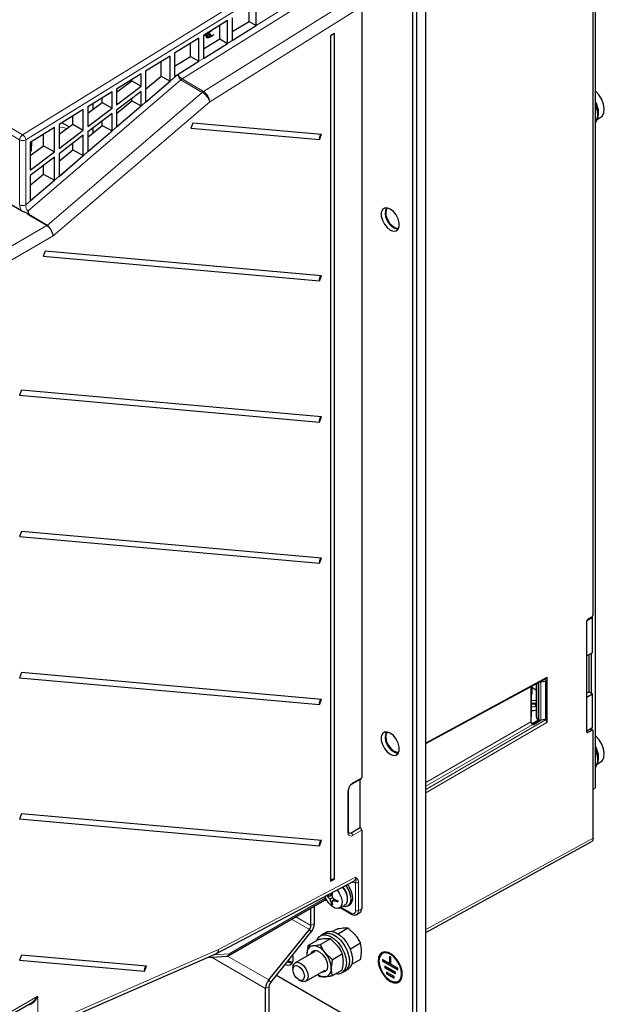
# Paper-space layout 'Blatt4' of a CAD drawing. Header units: millimetres. Extents: x 5 to 418, y 2 to 292.
# Tile 41 of 51: x 133 to 201, y 100 to 215. Entities that reach past the tile are written whole.
import ezdxf

# ---------------------------------------------------------------- set-up
doc = ezdxf.new("R2010")
doc.units = ezdxf.units.MM

psp = doc.layouts.new('Blatt4')

# ---------------------------------------------------------------- linework, layer by layer
at = {"color": 7, "linetype": 'Continuous', "lineweight": 25}
for p, q in [((199.62, 145.77), (199.62, 233.18)), ((179.01, 96.76), (179.01, 223.32)), ((180.07, 97.37), (180.07, 223.94)), ((178.57, 96.5), (178.57, 223.07)), ((172.58, 220.83), (172.58, 126.73)), ((159.43, 215.1), (159.43, 216.76)), ((160.27, 214.63), (160.27, 217.27)), ((156.91, 215.2), (154.08, 213.45)), ((156.91, 212.53), (156.91, 215.2)), ((157.44, 215.53), (157.44, 212.86)), ((199.89, 125.55), (199.89, 216.19)), ((155.07, 213.99), (154.76, 213.82)), ((156.01, 213.04), (156.01, 214.64)), ((157.44, 213.9), (159.43, 215.1)), ((157.44, 212.86), (160.27, 214.63)), ((159.43, 215.1), (160.26, 214.62)), ((153.55, 213.12), (150.72, 211.38)), ((153.55, 210.43), (153.55, 213.12)), ((154.08, 213.45), (154.08, 210.76)), ((154.08, 211.88), (156.01, 213.04)), ((154.31, 213.56), (154.46, 213.64)), ((154.56, 213.12), (154.31, 213.56)), ((154.61, 213.73), (154.46, 213.64)), ((154.71, 213.21), (154.46, 213.64)), ((154.87, 213.3), (154.56, 213.12)), ((154.71, 213.21), (154.56, 213.12)), ((154.61, 213.73), (154.76, 213.82)), ((154.61, 213.73), (154.86, 213.3)), ((155.02, 213.39), (154.71, 213.21)), ((154.71, 213.21), (154.86, 213.3)), ((154.76, 213.82), (155.01, 213.38)), ((154.86, 213.3), (155.17, 213.47)), ((155.01, 213.38), (154.86, 213.3)), ((155.01, 213.38), (155.32, 213.56)), ((156.01, 213.04), (156.9, 212.53)), ((169.39, 213.69), (168.93, 213.42)), ((168.93, 213.42), (168.93, 114.62)), ((169.39, 114.89), (169.39, 213.69)), ((152.59, 210.98), (152.59, 212.53)), ((154.08, 210.76), (156.91, 212.53)), ((150.19, 211.05), (147.33, 209.28)), ((150.19, 208.12), (150.19, 211.05)), ((150.72, 211.38), (150.72, 208.66)), ((150.72, 209.85), (152.59, 210.98)), ((152.59, 210.98), (153.54, 210.43)), ((149.17, 208.7), (149.17, 210.42)), ((151.13, 208.92), (153.55, 210.43)), ((146.8, 208.95), (143.94, 207.19)), ((145.71, 208.15), (145.71, 208.28)), ((146.8, 207.53), (146.8, 208.95)), ((147.33, 209.28), (147.33, 205.66)), ((147.33, 207.17), (149.17, 208.7)), ((149.17, 208.7), (150.19, 208.12)), ((150.72, 208.66), (151.09, 208.89)), ((151.09, 208.89), (151.13, 208.92)), ((143.94, 206.84), (145.71, 208.15)), ((143.94, 205.36), (146.8, 207.53)), ((143.94, 207.19), (143.94, 205.36)), ((145.71, 208.15), (146.8, 207.53)), ((147.33, 205.66), (150.19, 208.12)), ((143.41, 206.86), (140.58, 205.11)), ((142.26, 205.61), (142.26, 206.15)), ((143.41, 204.95), (143.41, 206.86)), ((146.8, 206.92), (143.94, 204.74)), ((145.71, 205.82), (145.71, 206.09)), ((146.8, 205.21), (146.8, 206.92)), ((140.05, 204.79), (137.22, 203.04)), ((140.05, 202.4), (140.05, 204.79)), ((140.58, 204.37), (142.26, 205.61)), ((140.58, 205.11), (140.58, 202.8)), ((140.58, 202.8), (143.41, 204.95)), ((140.61, 204.39), (140.61, 205.13)), ((140.63, 204.4), (140.63, 205.14)), ((141.18, 205.48), (141.18, 204.81)), ((142.26, 205.61), (143.41, 204.95)), ((143.94, 204.35), (145.71, 205.82)), ((143.94, 202.76), (146.8, 205.21)), ((145.71, 205.82), (146.8, 205.21)), ((138.84, 203.09), (138.84, 204.04)), ((143.41, 204.34), (140.58, 202.19)), ((143.41, 202.3), (143.41, 204.34)), ((143.94, 204.74), (143.94, 202.76)), ((200.11, 203.62), (200.58, 203.96)), ((136.69, 202.71), (133.86, 200.96)), ((136.69, 199.85), (136.69, 202.71)), ((137.22, 201.9), (138.84, 203.09)), ((137.22, 203.04), (137.22, 200.25)), ((138.4, 202.76), (137.54, 203.23)), ((138.84, 203.09), (140.05, 202.4)), ((140.58, 201.55), (142.26, 202.95)), ((141.18, 202.65), (141.18, 202.05)), ((142.26, 202.95), (142.26, 203.47)), ((142.26, 202.95), (143.41, 202.3)), ((152.84, 203.22), (152.61, 202.63)), ((152.61, 202.63), (167.64, 201.28)), ((167.87, 201.88), (152.84, 203.22)), ((135.42, 200.57), (135.42, 201.93)), ((137.22, 200.25), (140.05, 202.4)), ((140.05, 201.79), (137.22, 199.64)), ((140.05, 199.42), (140.05, 201.79)), ((140.58, 199.88), (143.41, 202.3)), ((140.58, 202.19), (140.58, 199.88)), ((140.61, 201.57), (140.61, 202.21)), ((140.63, 201.59), (140.63, 202.23)), ((167.64, 201.28), (167.87, 201.88)), ((133.86, 200.96), (133.86, 197.7)), ((133.86, 199.42), (135.42, 200.57)), ((134.01, 199.99), (134.03, 201.07)), ((135.42, 200.57), (136.69, 199.85)), ((138.84, 200.1), (138.84, 200.87)), ((134.01, 199.99), (133.86, 200.08)), ((133.86, 199.92), (134.01, 199.99)), ((133.86, 197.7), (136.69, 199.85)), ((136.69, 199.23), (133.86, 197.08)), ((136.69, 196.54), (136.69, 199.23)), ((137.22, 198.76), (138.84, 200.1)), ((137.22, 199.64), (137.22, 196.99)), ((137.22, 196.99), (140.05, 199.42)), ((137.38, 198.89), (137.22, 199.05)), ((138.84, 200.1), (140.05, 199.42)), ((135.42, 197.26), (135.42, 198.27)), ((133.86, 195.96), (135.42, 197.26)), ((133.86, 197.08), (133.86, 194.11)), ((135.42, 197.26), (136.69, 196.54)), ((133.86, 194.11), (136.69, 196.54)), ((132.82, 192.96), (130.69, 194.19)), ((135.81, 191.24), (133.84, 192.37)), ((135.82, 191.24), (133.88, 192.4)), ((135.6, 188.26), (135.37, 187.67)), ((135.37, 187.67), (167.64, 184.78)), ((167.87, 185.38), (135.6, 188.26)), ((167.64, 184.78), (167.87, 185.38)), ((132.85, 172.01), (132.62, 171.41)), ((132.62, 171.41), (167.64, 168.28)), ((167.87, 168.88), (132.85, 172.01)), ((167.64, 168.28), (167.87, 168.88)), ((132.85, 155.51), (132.62, 154.91)), ((167.87, 152.38), (132.85, 155.51)), ((132.62, 154.91), (167.64, 151.78)), ((167.64, 151.78), (167.87, 152.38)), ((198.87, 132.09), (198.87, 145.01)), ((198.89, 145.09), (199.53, 145.47)), ((199.01, 145.25), (199.48, 145.52)), ((199.53, 145.47), (199.46, 145.51)), ((199.53, 141.33), (199.53, 145.47)), ((199.53, 141.33), (198.87, 140.95)), ((199.14, 141.11), (199.14, 136.77)), ((199.45, 136.59), (199.45, 141.28)), ((132.85, 139.01), (132.62, 138.41)), ((132.62, 138.41), (167.64, 135.28)), ((167.87, 135.88), (132.85, 139.01)), ((180.07, 130.73), (194.16, 138.37)), ((193.9, 138.23), (194.16, 138.08)), ((194.05, 138.02), (194.16, 138.08)), ((194.16, 133.59), (194.16, 138.08)), ((194.21, 138.48), (194.21, 133.18)), ((192.35, 137.39), (192.35, 133.24)), ((192.39, 137.41), (192.39, 133.87)), ((192.46, 137.45), (192.46, 136.49)), ((192.46, 137.3), (192.97, 137.01)), ((192.97, 137.72), (192.97, 133.84)), ((193.52, 137.94), (194.05, 138.02)), ((194.05, 138.02), (194.05, 133.53)), ((167.64, 135.28), (167.87, 135.88)), ((192.39, 136.44), (192.46, 136.49)), ((199.14, 136.77), (198.87, 136.61)), ((198.87, 136.15), (199.53, 136.54)), ((199.14, 136.77), (199.53, 136.54)), ((199.53, 132.61), (199.53, 136.54)), ((192.35, 133.85), (192.39, 133.87)), ((193.28, 133.49), (192.45, 133.01)), ((193.35, 133.45), (192.47, 132.99)), ((193.19, 133.54), (193.28, 133.48)), ((194.05, 133.53), (193.52, 133.44)), ((194.04, 133.48), (193.98, 133.51)), ((194.05, 133.53), (194.16, 133.59)), ((192.73, 132.99), (193.52, 133.44)), ((198.87, 132.22), (199.53, 132.61)), ((199.58, 132.27), (199.26, 132.45)), ((199.45, 132.35), (199.45, 132.56)), ((199.48, 132.26), (199.01, 132.01)), ((199.62, 124.99), (199.62, 132.18)), ((200.11, 128.29), (200.58, 128.63)), ((171.46, 126), (172.52, 126.61)), ((172.4, 120.91), (172.4, 126.54)), ((199.89, 125.55), (199.62, 125.4)), ((171.06, 120.4), (171.06, 125.3)), ((199.62, 119.68), (199.62, 124.99)), ((132.85, 122.51), (132.62, 121.91)), ((167.87, 119.38), (132.85, 122.51)), ((132.62, 121.91), (167.64, 118.78)), ((171.34, 120.3), (172.4, 120.91)), ((172.58, 120.6), (172.58, 111.42)), ((167.64, 118.78), (167.87, 119.38)), ((180.07, 108.65), (199.41, 119.22)), ((155.6, 106.18), (171.66, 114.64)), ((168.93, 114.62), (169.39, 114.89)), ((168.78, 112.91), (168.64, 112.8)), ((169.13, 112.93), (168.86, 112.89)), ((169.13, 113.19), (168.98, 113.15)), ((156.99, 105.92), (168.23, 112.41)), ((167.08, 109.7), (167.08, 111.75)), ((169.17, 112.71), (168.86, 112.54)), ((169.14, 112.28), (168.98, 112.22)), ((169.14, 111.98), (169.06, 111.94)), ((169.34, 112.57), (169.17, 112.36)), ((169.56, 112.44), (169.45, 112.33)), ((169.96, 111.5), (170.57, 111.79)), ((170.94, 111.72), (171.15, 111.84)), ((166.65, 109.46), (166.65, 111.5)), ((170.07, 111.55), (171.39, 110.79)), ((172.01, 110.75), (172.37, 110.96)), ((161.74, 103.11), (166.48, 109)), ((161.95, 102.81), (166.69, 108.7)), ((168.13, 108.47), (167.77, 108.26)), ((168.48, 108.67), (168.13, 108.47)), ((169.6, 109.01), (169.18, 108.76)), ((171.02, 109.14), (169.86, 108.47)), ((171.02, 109.14), (170.44, 109.15)), ((171.02, 109.14), (171.85, 108.33)), ((167.49, 107.8), (166.33, 107.13)), ((168.92, 107.9), (167.76, 107.23)), ((168.92, 107.9), (168.33, 107.92)), ((168.92, 107.9), (169.75, 107.08)), ((172.43, 107.38), (171.27, 106.71)), ((132.85, 106.01), (132.62, 105.41)), ((147.42, 104.7), (132.85, 106.01)), ((134.44, 96.94), (155.53, 106.14)), ((154.55, 105.72), (156.77, 105.86)), ((167.05, 106.4), (164.81, 105.11)), ((166.19, 106.12), (166.2, 105.91)), ((166.19, 106.12), (166.2, 105.91)), ((169.16, 105.45), (168.33, 106.27)), ((170.32, 106.12), (169.16, 105.45)), ((175.03, 106.22), (174.98, 106.19)), ((176, 105.74), (175.83, 105.84)), ((175.83, 105.84), (175.83, 105.03)), ((132.62, 105.41), (147.19, 104.11)), ((147.19, 104.11), (147.42, 104.7)), ((172.43, 105.49), (171.41, 104.9)), ((175.83, 105.03), (175.03, 105.49)), ((175.03, 105.49), (175.03, 105.28)), ((175.09, 105.31), (175.03, 105.28)), ((175.03, 105.28), (176.8, 104.26)), ((175.09, 105.46), (175.09, 105.31)), ((175.09, 105.31), (176.8, 104.32)), ((176.54, 104.01), (175.3, 104.72)), ((175.3, 104.72), (175.3, 104.52)), ((175.35, 104.69), (175.35, 104.55)), ((175.88, 105.06), (175.83, 105.03)), ((175.88, 105.81), (175.88, 105.06)), ((176, 104.93), (176, 105.74)), ((176.8, 104.47), (176, 104.93)), ((162.64, 103.66), (176.8, 95.48)), ((164.55, 104.54), (164.55, 104.29)), ((166.06, 102.94), (168.3, 104.24)), ((167.42, 103.73), (167.71, 103.48)), ((170.3, 104.25), (169.14, 103.58)), ((170.27, 103.93), (170.63, 104.14)), ((170.63, 104.14), (170.98, 104.34)), ((175.35, 104.55), (175.3, 104.52)), ((175.3, 104.52), (176.54, 103.8)), ((175.35, 104.55), (176.54, 103.86)), ((176.36, 103.5), (175.47, 104.01)), ((175.47, 104.01), (175.47, 103.8)), ((175.53, 103.83), (175.47, 103.8)), ((175.47, 103.8), (176.36, 103.29)), ((175.53, 103.98), (175.53, 103.83)), ((175.53, 103.83), (176.36, 103.35)), ((176.54, 103.8), (176.54, 104.01)), ((176.8, 104.26), (176.8, 104.47)), ((165.22, 103.13), (165.43, 103.01)), ((176.36, 103.29), (176.36, 103.5)), ((176.85, 102.94), (176.91, 102.97)), ((161.35, 85.75), (161.35, 102.11)), ((161.77, 85.99), (161.77, 102.35)), ((127.36, 96.61), (133.91, 100.39))]:
    psp.add_line(p, q, dxfattribs=at)
at = {"color": 7, "linetype": 'Continuous', "lineweight": 18}
for p, q in [((132.97, 201.85), (167.99, 223.48)), ((168.33, 222.87), (133.33, 201.25)), ((168.69, 219.06), (151.6, 208.39)), ((160.27, 214.63), (168.33, 219.66)), ((154.09, 206.9), (171.18, 217.57)), ((171.87, 216.35), (154.82, 205.7)), ((156.91, 212.53), (157.44, 212.86)), ((153.55, 210.43), (154.08, 210.76)), ((133.33, 193.66), (151.09, 208.89)), ((151.46, 208.28), (133.6, 192.97)), ((153.96, 206.8), (151.46, 208.28)), ((151.6, 208.39), (154.09, 206.9)), ((135.82, 191.24), (153.96, 206.8)), ((154.82, 205.7), (136.55, 190.03)), ((130.29, 203.4), (132.97, 201.85)), ((132.62, 201.25), (130.29, 202.6)), ((132.62, 193.66), (132.62, 201.25)), ((133.33, 201.25), (133.33, 193.66)), ((126.86, 186.07), (135.81, 191.24)), ((136.55, 190.03), (127.57, 184.85)), ((180.07, 130.82), (194.21, 138.48)), ((193.19, 137.84), (193.19, 133.54)), ((193.28, 133.48), (193.28, 137.89)), ((193.52, 137.94), (193.52, 133.44)), ((180.07, 125.36), (194.04, 133.48)), ((180.07, 126.15), (192.35, 133.24)), ((194.21, 133.18), (180.07, 124.95)), ((192.56, 132.95), (180.07, 125.75)), ((193.45, 133.44), (192.54, 132.96)), ((199.48, 132.26), (199.21, 132.42)), ((198.87, 132.09), (199.01, 132.01)), ((171.51, 126.11), (172.58, 126.73)), ((170.98, 120.3), (170.98, 125.2)), ((172.58, 120.6), (171.51, 119.99)), ((180.07, 108.99), (199.62, 119.68)), ((155.84, 106.65), (171.87, 115.1)), ((171.87, 111.21), (171.87, 114.49)), ((172.22, 114.49), (172.22, 111.21)), ((168.33, 112.64), (168.33, 112.83)), ((157.09, 106.15), (168.33, 112.64)), ((170.15, 111.59), (171.34, 110.91)), ((172.58, 111.74), (172.63, 111.77)), ((166.65, 109.46), (164.88, 110.48)), ((172.22, 111.21), (172.58, 111.42)), ((166.48, 109), (164.4, 110.2)), ((166.65, 109.46), (167.08, 109.7)), ((166.69, 108.7), (166.48, 109)), ((134.75, 97.45), (155.84, 106.65)), ((155.29, 106.04), (157.09, 106.15)), ((161.74, 103.11), (156.92, 105.89)), ((161.35, 102.11), (155.04, 105.75)), ((161.74, 103.11), (161.95, 102.81)), ((161.77, 102.35), (161.35, 102.11)), ((127.57, 97.07), (134.75, 101.21)), ((134.75, 101.21), (134.75, 97.45))]:
    psp.add_line(p, q, dxfattribs=at)
at = {"color": 7, "linetype": 'Continuous', "lineweight": 25, "flags": 128}
for points in [[(200.31, 206.48), (199.93, 206.9), (199.89, 206.94)], [(200.58, 203.96), (200.71, 204.07), (200.88, 204.42), (200.93, 204.88), (200.84, 205.42), (200.63, 205.97), (200.31, 206.48)], [(200.07, 204.81), (200.03, 204.97), (199.89, 205.39)], [(175.92, 190.71), (176.28, 190.58), (176.6, 190.61), (176.84, 190.8), (176.96, 191.12), (176.96, 191.55), (176.84, 192.02), (176.6, 192.48), (176.28, 192.88), (175.92, 193.16), (175.55, 193.3), (175.23, 193.27), (175, 193.08), (174.87, 192.75), (174.87, 192.33), (175, 191.86), (175.23, 191.39), (175.55, 191), (175.92, 190.71)], [(175.56, 193.3), (175.49, 193.2), (175.39, 192.86), (175.42, 192.43), (175.58, 191.96), (175.85, 191.53), (176.18, 191.19), (176.54, 190.99), (176.87, 190.94), (176.92, 190.95)], [(176.36, 190.97), (176.72, 190.83), (176.85, 190.82)], [(192.39, 135.76), (192.64, 135.78), (192.97, 135.75)], [(192.97, 134.57), (192.64, 134.54), (192.39, 134.55)], [(175.92, 129.47), (176.28, 129.34), (176.6, 129.37), (176.84, 129.55), (176.96, 129.88), (176.96, 130.31), (176.84, 130.78), (176.6, 131.24), (176.28, 131.64), (175.92, 131.92), (175.55, 132.06), (175.23, 132.03), (175, 131.84), (174.87, 131.51), (174.87, 131.09), (175, 130.62), (175.23, 130.15), (175.55, 129.76), (175.92, 129.47)], [(175.56, 132.06), (175.42, 131.8), (175.39, 131.41), (175.49, 130.95), (175.7, 130.5), (176.01, 130.11), (176.36, 129.83)], [(200.31, 131.15), (199.93, 131.58), (199.89, 131.61)], [(200.58, 128.63), (200.71, 128.75), (200.88, 129.1), (200.93, 129.56), (200.84, 130.09), (200.63, 130.64), (200.31, 131.15)], [(200.07, 129.48), (200.03, 129.65), (199.89, 130.07)], [(176.36, 129.83), (176.71, 129.7), (176.92, 129.71)], [(176.36, 129.73), (176.72, 129.59), (176.85, 129.58)], [(170.32, 113.94), (170.53, 113.66), (170.77, 113.19), (170.9, 112.72), (170.9, 112.29), (170.77, 111.97), (170.57, 111.79)], [(170.68, 114.12), (170.83, 113.92), (171.1, 113.42), (171.26, 112.89), (171.3, 112.4), (171.2, 112), (170.98, 111.74), (170.65, 111.64), (170.34, 111.68)], [(170.89, 114.24), (171.04, 114.04), (171.31, 113.54), (171.48, 113.01), (171.51, 112.53), (171.41, 112.13), (171.19, 111.86), (171.15, 111.84)], [(169.7, 113.61), (169.96, 113.25), (170.19, 112.77), (170.29, 112.29), (170.26, 111.88), (170.09, 111.59), (169.81, 111.46), (169.46, 111.5), (169.08, 111.72), (168.73, 112.08), (168.45, 112.53), (168.32, 112.88)], [(167.35, 107.72), (167.39, 107.83), (167.64, 108.17), (167.99, 108.35), (168.41, 108.37), (168.89, 108.21), (169.37, 107.9), (169.82, 107.46), (170.22, 106.91), (170.52, 106.31), (170.72, 105.69), (170.79, 105.1), (170.73, 104.58)], [(168.13, 108.47), (168.28, 108.54), (168.69, 108.58), (169.16, 108.45), (169.64, 108.17), (170.1, 107.75), (170.51, 107.22), (170.83, 106.62)], [(168.13, 108.47), (168.34, 108.56), (168.77, 108.57), (169.24, 108.42), (169.72, 108.11), (170.17, 107.66), (170.57, 107.12), (170.88, 106.51), (171.07, 105.89), (171.14, 105.3), (171.08, 104.79)], [(168.48, 108.67), (168.63, 108.74), (169.05, 108.78), (169.51, 108.66), (169.99, 108.37), (170.45, 107.95), (170.86, 107.42), (171.19, 106.82)], [(163.65, 104.92), (163.9, 104.84), (164.22, 104.87), (164.46, 105.06), (164.59, 105.38), (164.59, 105.81), (164.54, 106.03)], [(166.66, 106.18), (166.77, 106.39), (167.02, 106.55), (167.35, 106.54), (167.71, 106.36), (168.06, 106.04), (168.35, 105.61), (168.54, 105.14), (168.6, 104.69)], [(170.83, 106.62), (171.05, 106), (171.14, 105.4), (171.1, 104.87), (170.94, 104.44), (170.65, 104.15), (170.63, 104.14)], [(171.19, 106.82), (171.4, 106.2), (171.49, 105.6), (171.46, 105.07), (171.29, 104.64), (171.01, 104.36), (170.98, 104.34)], [(175.92, 102.93), (176.33, 102.77), (176.71, 102.76), (177.02, 102.91), (177.23, 103.21), (177.33, 103.63), (177.3, 104.14), (177.14, 104.68), (176.88, 105.21), (176.53, 105.69), (176.13, 106.06), (175.71, 106.3), (175.3, 106.39), (174.95, 106.32), (174.69, 106.09), (174.54, 105.73), (174.51, 105.26), (174.6, 104.73), (174.81, 104.19), (175.12, 103.68), (175.5, 103.25), (175.92, 102.93)], [(174.94, 106.31), (174.74, 106.12), (174.59, 105.76), (174.56, 105.29), (174.65, 104.76), (174.86, 104.22), (175.17, 103.71), (175.55, 103.28), (175.97, 102.97)], [(175.92, 103.04), (176.33, 102.88), (176.7, 102.88), (176.99, 103.05), (177.18, 103.37), (177.24, 103.8), (177.18, 104.31), (176.99, 104.85), (176.7, 105.36), (176.33, 105.79), (175.92, 106.1), (175.51, 106.26), (175.14, 106.26), (174.84, 106.09), (174.66, 105.77), (174.59, 105.33), (174.66, 104.82), (174.84, 104.29), (175.14, 103.78), (175.51, 103.35), (175.92, 103.04)], [(176.91, 102.97), (177.04, 103.08), (177.23, 103.4), (177.3, 103.83), (177.23, 104.34), (177.04, 104.88), (176.75, 105.39), (176.38, 105.82), (175.97, 106.13), (175.56, 106.29), (175.19, 106.29), (175.03, 106.22)], [(163.98, 105.33), (164.34, 105.21), (164.54, 105.21)], [(164.55, 104.54), (164.62, 104.89), (164.81, 105.11), (165.1, 105.17), (165.43, 105.05), (165.77, 104.77), (166.06, 104.39), (166.25, 103.95), (166.32, 103.52), (166.25, 103.17), (166.06, 102.94), (165.77, 102.89), (165.43, 103.01), (165.43, 103.01)], [(165.22, 103.13), (164.96, 103.34), (164.75, 103.63), (164.6, 103.97), (164.55, 104.29), (164.6, 104.56), (164.75, 104.73), (164.96, 104.77), (165.22, 104.68), (165.48, 104.47), (165.7, 104.18), (165.84, 103.84), (165.89, 103.52), (165.84, 103.25), (165.7, 103.08), (165.48, 103.04), (165.22, 103.13)], [(168.6, 104.69), (168.53, 104.32), (168.33, 104.08), (168.04, 104), (167.91, 104.01)], [(171.08, 104.79), (170.89, 104.38), (170.63, 104.14)]]:
    psp.add_lwpolyline(points, dxfattribs=at)
at = {"color": 7, "linetype": 'Continuous', "lineweight": 18, "flags": 128}
for points in [[(138.13, 202.57), (137.71, 202.69), (137.22, 202.77)], [(192.84, 135.04), (192.9, 135.1), (192.92, 135.16), (192.9, 135.22), (192.84, 135.27), (192.75, 135.31), (192.64, 135.32), (192.53, 135.31), (192.44, 135.27), (192.39, 135.24)], [(168.39, 112.67), (168.37, 112.66), (168.33, 112.64)]]:
    psp.add_lwpolyline(points, dxfattribs=at)
at = {"color": 7, "linetype": 'Continuous', "lineweight": 18}
for centre, radius, start, end in [((152.22, 207.4), 1.16, 122.2525, 130.7013), ((154.72, 205.91), 1.17, 122.2619, 130.6984), ((152.91, 205.09), 2.01, 17.7465, 58.4818), ((153.23, 205.56), 1.6, 5.0792, 57.0929), ((133.4, 201.21), 0.772, 123.849, 177.3062), ((132.54, 201.18), 0.793, 4.6839, 57.6465), ((132.98, 201.93), 0.768, 242.6092, 297.3908), ((132.98, 194.34), 0.768, 242.6092, 297.3908), ((192.64, 135.4), 0.404, 231.6559, 299.2503), ((172.14, 125.14), 1.15, 122.6055, 177.3946), ((171.39, 126.1), 0.126, 306.3711, 5.5601), ((170.93, 125.31), 0.126, 294.4375, 353.6258), ((170.93, 120.41), 0.126, 294.378, 354.3027), ((171.31, 120.24), 0.328, 170.7859, 309.2029), ((171.13, 119.97), 0.384, 2.606, 57.394), ((172.05, 114.83), 0.384, 242.61, 297.39), ((168.09, 112.61), 0.241, 304.24, 7.0716), ((171.55, 111.16), 0.328, 230.7966, 9.2139), ((171.46, 110.89), 0.126, 174.3783, 234.2974), ((172.05, 111.55), 0.384, 242.61, 297.39), ((171.72, 111.16), 0.504, 305.888, 5.6034), ((155.26, 106.66), 0.583, 298.2443, 359.4798), ((155.32, 106.62), 0.525, 302.6366, 3.7313), ((156.72, 106.24), 0.384, 277.8642, 347.173), ((156.85, 106.12), 0.241, 304.24, 7.0716)]:
    psp.add_arc(centre, radius, start, end, dxfattribs=at)
at = {"color": 7, "linetype": 'Continuous', "lineweight": 25}
for centre, radius, start, end in [((198.09, 204.27), 2.08, 329.7291, 30.8405), ((197.95, 204.47), 2.3, 341.4587, 32.7914), ((168.19, 201.41), 0.565, 124.6085, 192.9803), ((177.29, 192.7), 1.96, 161.8868, 241.8072), ((134.96, 189.93), 1.56, 16.0964, 57.1576), ((168.19, 184.91), 0.565, 124.6075, 192.9808), ((168.19, 168.41), 0.565, 124.6085, 192.9803), ((168.19, 151.91), 0.565, 124.6075, 192.9808), ((193.46, 138.35), 0.423, 257.7069, 278.7786), ((168.19, 135.41), 0.565, 124.6081, 192.9804), ((193.34, 133.88), 0.377, 185.6946, 245.6256), ((193.46, 133.82), 0.384, 242.6429, 279.7708), ((177.29, 131.46), 1.96, 161.8867, 241.8074), ((198.09, 128.94), 2.08, 329.7293, 30.8404), ((197.95, 129.14), 2.3, 341.4583, 32.7918), ((172.45, 126.71), 0.123, 305.0158, 6.2953), ((172.19, 120.58), 0.384, 2.606, 57.394), ((171.19, 120.5), 0.252, 246.0908, 305.5828), ((168.19, 118.91), 0.565, 124.6079, 192.9806), ((169.34, 114.44), 0.446, 83.4693, 156.5253), ((169.16, 112.71), 1.75, 357.511, 45.9205), ((169.83, 114.08), 1.75, 219.6399, 227.245), ((170.12, 114.85), 2.4, 229.9352, 232.1128), ((169.62, 115.84), 3.05, 251.3012, 255.6687), ((170.7, 114.35), 2.58, 217.0027, 224.5729), ((171.09, 112.08), 2.36, 153.1856, 160.0407), ((171.74, 112.6), 2.82, 166.9872, 168.8169), ((174.66, 112.46), 5.58, 171.2214, 173.766), ((173.77, 113.6), 4.69, 186.4644, 190.8585), ((171.35, 113.23), 2.58, 195.428, 202.9976), ((170.66, 112.6), 1.73, 192.7186, 202.3785), ((170.26, 113.9), 2.3, 238.5713, 241.4341), ((172.1, 111.54), 3.05, 164.3376, 168.7058), ((171.25, 112.43), 2.15, 187.7202, 194.6615), ((172.23, 116.26), 4.69, 229.1423, 233.5366), ((169.58, 114.69), 2.36, 259.9654, 266.8194), ((171.74, 117.7), 5.7, 246.2559, 249.8843), ((170.39, 115.11), 2.93, 251.2456, 258.0342), ((173.75, 112.3), 3.97, 179.1722, 180.8278), ((172.09, 111.36), 0.485, 304.4306, 6.8811), ((165.89, 109.49), 0.767, 320.2276, 357.361), ((165.39, 109.78), 1.69, 320.228, 357.3608), ((167.05, 106.25), 0.868, 98.8915, 188.4603), ((166.77, 105.25), 1.86, 33.105, 85.5306), ((155.13, 107.06), 1, 293.5795, 297.7928), ((156.74, 106.36), 0.5, 273.6653, 299.9973), ((165.98, 104.33), 3.05, 2.0632, 39.3833), ((147.74, 104.24), 0.565, 124.6078, 192.9807), ((164.5, 106.1), 1.02, 235.5121, 268.6458), ((168.29, 104.82), 1.36, 231.8258, 270.2493), ((168.16, 104.32), 0.868, 278.8915, 8.4602), ((169.8, 104.76), 0.947, 256.9486, 349.0286), ((163.04, 102.03), 1.69, 140.2279, 177.3606), ((162.54, 102.32), 0.767, 140.2284, 177.3602), ((176.56, 103.77), 0.992, 233.7343, 292.9345)]:
    psp.add_arc(centre, radius, start, end, dxfattribs=at)
at = {"color": 7, "linetype": 'Continuous', "lineweight": 18}
for centre, major_axis, ratio, start_param, end_param in [((151.48, 208.72), (-0.217, 0.463), 0.60329, 0.857312, 2.410655), ((151.48, 208.72), (-0.348, 0.371), 0.362744, 0.694032, 2.247375), ((133.33, 193.25), (-0.485, 0.891), 0.576906, 0.814075, 1.584666), ((133.68, 193.45), (-0.104, 0.528), 0.659143, 1.047681, 2.601024), ((133.33, 193.25), (-0.485, 0.891), 0.576906, 3.185078, 3.272124), ((171.16, 115.51), (-0.507, 0.863), 0.571096, 3.114986, 3.923159), ((171.34, 115.61), (-0.62, 1.08), 0.577381, 2.486885, 3.000721), ((134.04, 101.62), (0.68, 1.45), 0.51034, 3.284309, 4.668094), ((134.04, 101.62), (0.91, 1.31), 0.510341, 3.971271, 4.75675)]:
    psp.add_ellipse(centre, major_axis=major_axis, ratio=ratio, start_param=start_param, end_param=end_param, dxfattribs=at)
at = {"color": 7, "linetype": 'Continuous', "lineweight": 25}
for centre, major_axis, ratio, start_param, end_param in [((135.81, 190.41), (-0.485, 0.891), 0.576906, 4.352786, 5.509011), ((135.84, 190.44), (-0.58, 0.819), 0.505083, 3.880171, 4.277289), ((199.01, 145.09), (0.102, 0.172), 0.585078, 0.809664, 2.363007), ((199.48, 145.69), (0.102, 0.172), 0.585078, 3.951256, 5.504599), ((194.04, 138.59), (-0.125, 0.217), 0.577246, 3.126157, 3.927017), ((194.04, 133.28), (-0.125, 0.217), 0.577517, 3.927252, 5.497814), ((192.53, 133.14), (-0.125, 0.217), 0.577557, 0.785632, 1.869917), ((192.59, 133.07), (0.2, 0.003), 0.587275, 4.545883, 5.471299), ((199.48, 132.1), (0.102, 0.172), 0.585078, 5.504599, 7.057943), ((199.01, 132.17), (0.102, 0.172), 0.585078, 2.363007, 3.91635)]:
    psp.add_ellipse(centre, major_axis=major_axis, ratio=ratio, start_param=start_param, end_param=end_param, dxfattribs=at)
for points, knots in [([(133.84, 192.37), (133.81, 192.39), (133.76, 192.42), (133.69, 192.48), (133.62, 192.54), (133.55, 192.61), (133.45, 192.69), (133.32, 192.76), (133.18, 192.81), (133.06, 192.85), (132.93, 192.9), (132.86, 192.94), (132.82, 192.96)], [0, 0, 0, 0, 0.081611, 0.164053, 0.247539, 0.331061, 0.460066, 0.593334, 0.694919, 0.796707, 0.89786, 1, 1, 1, 1]), ([(133.6, 192.97), (133.6, 192.97), (133.6, 192.9), (133.61, 192.74), (133.7, 192.54), (133.83, 192.44), (133.88, 192.4)], [0, 0, 0, 0, 0.003517, 0.325028, 0.718759, 1, 1, 1, 1]), ([(192.97, 135.35), (192.94, 135.36), (192.82, 135.41), (192.6, 135.43), (192.43, 135.38), (192.35, 135.36)], [0, 0, 0, 0, 0.173001, 0.621567, 1, 1, 1, 1]), ([(171.06, 125.3), (171.06, 125.33), (171.06, 125.41), (171.11, 125.56), (171.19, 125.73), (171.31, 125.88), (171.4, 125.96), (171.45, 125.99), (171.46, 126)], [0, 0, 0, 0, 0.147455, 0.337068, 0.539348, 0.747031, 0.933451, 1, 1, 1, 1]), ([(171.09, 120.27), (171.09, 120.27), (171.09, 120.27), (171.08, 120.28), (171.06, 120.34), (171.06, 120.39), (171.06, 120.4)], [0, 0, 0, 0, 0.075245, 0.556644, 0.905211, 1, 1, 1, 1]), ([(168.22, 112.41), (168.23, 112.41), (168.31, 112.42), (168.42, 112.42), (168.51, 112.4), (168.53, 112.4)], [0, 0, 0, 0, 0.058588, 0.826061, 1, 1, 1, 1]), ([(171.39, 110.79), (171.45, 110.76), (171.59, 110.69), (171.81, 110.67), (171.95, 110.73), (172.01, 110.76)], [0, 0, 0, 0, 0.28358, 0.680917, 1, 1, 1, 1]), ([(170.44, 109.15), (170.42, 109.14), (170.29, 109.13), (170.02, 109.09), (169.74, 109.04), (169.6, 109.01)], [0, 0, 0, 0, 0.070048, 0.530762, 1, 1, 1, 1]), ([(171.85, 108.33), (171.87, 108.31), (171.99, 108.15), (172.2, 107.84), (172.36, 107.53), (172.43, 107.38)], [0, 0, 0, 0, 0.070048, 0.530762, 1, 1, 1, 1]), ([(166.33, 107.13), (166.31, 107.05), (166.27, 106.84), (166.21, 106.5), (166.2, 106.25), (166.19, 106.12)], [0, 0, 0, 0, 0.226601, 0.610821, 1, 1, 1, 1]), ([(166.33, 107.13), (166.41, 107.12), (166.57, 107.09), (166.8, 107.1), (166.92, 107.11)], [0, 0, 0, 0, 0.495458, 1, 1, 1, 1]), ([(166.92, 107.11), (166.94, 107.11), (167.06, 107.12), (167.33, 107.15), (167.61, 107.2), (167.76, 107.23)], [0, 0, 0, 0, 0.070048, 0.530764, 1, 1, 1, 1]), ([(168.33, 107.92), (168.32, 107.92), (168.19, 107.91), (167.92, 107.88), (167.64, 107.83), (167.49, 107.8)], [0, 0, 0, 0, 0.070047, 0.530763, 1, 1, 1, 1]), ([(168.33, 106.27), (168.32, 106.29), (168.19, 106.45), (167.98, 106.76), (167.83, 107.07), (167.76, 107.23)], [0, 0, 0, 0, 0.070047, 0.530763, 1, 1, 1, 1]), ([(169.75, 107.08), (169.76, 107.06), (169.89, 106.9), (170.1, 106.59), (170.25, 106.28), (170.32, 106.12)], [0, 0, 0, 0, 0.070047, 0.530762, 1, 1, 1, 1]), ([(172.56, 106.51), (172.54, 106.74), (172.52, 107.05), (172.45, 107.32), (172.43, 107.38)], [0, 0, 0, 0, 0.773098, 1, 1, 1, 1]), ([(170.44, 105.26), (170.42, 105.5), (170.41, 105.8), (170.34, 106.06), (170.32, 106.12)], [0, 0, 0, 0, 0.773098, 1, 1, 1, 1]), ([(172.43, 105.49), (172.48, 105.76), (172.55, 106.11), (172.56, 106.43), (172.56, 106.51)], [0, 0, 0, 0, 0.755634, 1, 1, 1, 1]), ([(169.16, 105.45), (169.14, 105.37), (169.06, 105.03), (169.04, 104.7), (169.02, 104.44)], [0, 0, 0, 0, 0.226902, 1, 1, 1, 1]), ([(170.3, 104.25), (170.35, 104.51), (170.42, 104.86), (170.43, 105.18), (170.44, 105.26)], [0, 0, 0, 0, 0.755634, 1, 1, 1, 1]), ([(169.14, 103.58), (168.99, 103.55), (168.68, 103.49), (168.43, 103.47), (168.3, 103.46)], [0, 0, 0, 0, 0.4954567, 1, 1, 1, 1]), ([(169.02, 104.44), (169.02, 104.37), (169.03, 104.05), (169.09, 103.78), (169.14, 103.58)], [0, 0, 0, 0, 0.244366, 1, 1, 1, 1]), ([(168.3, 103.46), (168.28, 103.46), (168.04, 103.44), (167.87, 103.46), (167.71, 103.48)], [0, 0, 0, 0, 0.070185, 1, 1, 1, 1])]:
    psp.add_open_spline(points, degree=3, knots=knots, dxfattribs=at)
for points in [[(192.56, 132.95), (192.51, 132.96), (192.47, 132.98), (192.45, 133.01)], [(199.62, 119.68), (199.62, 119.57), (199.6, 119.48), (199.57, 119.4)], [(199.57, 119.4), (199.53, 119.32), (199.48, 119.26), (199.42, 119.22)]]:
    psp.add_open_spline(points, degree=3, dxfattribs=at)
at = {"color": 7, "linetype": 'Continuous', "lineweight": 18}
for points, knots in [([(171.87, 115.1), (171.87, 115.1), (171.89, 115.09), (171.95, 115.03), (172.05, 114.94), (172.14, 114.81), (172.21, 114.68), (172.22, 114.55), (172.22, 114.49)], [0, 0, 0, 0, 0.003401, 0.10197, 0.393973, 0.584252, 0.778403, 1, 1, 1, 1]), ([(171.87, 114.49), (171.88, 114.53), (171.92, 114.65), (171.93, 114.8), (171.91, 114.96), (171.88, 115.06), (171.87, 115.09), (171.87, 115.1), (171.87, 115.1), (171.87, 115.1)], [0, 0, 0, 0, 0.183082, 0.558459, 0.882819, 0.968038, 0.991133, 0.995755, 1, 1, 1, 1]), ([(168.21, 112.41), (168.29, 112.42), (168.39, 112.44), (168.48, 112.45), (168.49, 112.45)], [0, 0, 0, 0, 0.840507, 1, 1, 1, 1])]:
    psp.add_open_spline(points, degree=3, knots=knots, dxfattribs=at)

doc.saveas('drawing.dxf')
